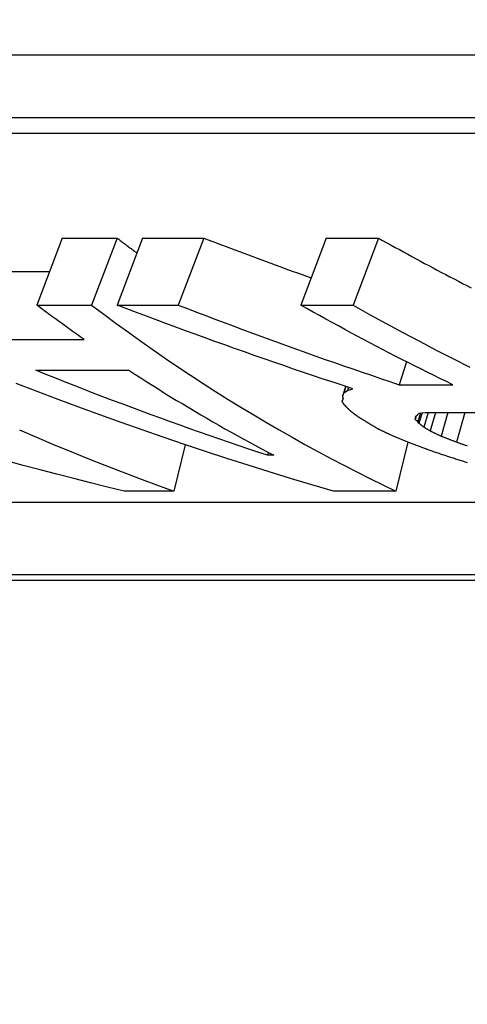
# Model space of a CAD drawing. Header units: millimetres. Extents: x 55 to 338, y -2 to 406.
# Tile 15 of 25: x 121.16 to 124.19, y 345.86 to 352.52. Entities that reach past the tile are written whole.
import ezdxf

# ---------------------------------------------------------------- set-up
doc = ezdxf.new("R2010")
doc.units = ezdxf.units.MM
doc.layers.add('Detail', color=2, linetype='Continuous')

msp = doc.modelspace()

# ---------------------------------------------------------------- linework, layer by layer
at = {"layer": 'Detail'}
for p, q in [((112.6965, 352.2796), (125.0866, 352.2796)), ((124.8749, 351.8516), (112.4848, 351.8516)), ((112.7367, 351.7494), (124.9118, 351.7494)), ((121.4495, 351.0403), (121.2776, 350.5865)), ((121.4495, 351.0403), (121.8201, 351.0403)), ((121.8201, 351.0403), (121.6482, 350.5865)), ((121.9924, 351.0403), (121.8205, 350.5865)), ((121.9924, 351.0403), (122.4061, 351.0403)), ((122.4061, 351.0403), (122.2342, 350.5865)), ((123.2331, 351.0403), (123.0612, 350.5865)), ((123.2331, 351.0403), (123.5865, 351.0403)), ((123.5865, 351.0403), (123.4146, 350.5865)), ((120.9344, 350.813), (121.3634, 350.813)), ((121.2776, 350.5865), (121.6482, 350.5865)), ((121.8205, 350.5865), (122.2342, 350.5865)), ((123.0612, 350.5865), (123.4146, 350.5865)), ((120.7712, 350.3544), (121.5985, 350.3544)), ((123.7767, 350.2031), (123.7265, 350.0486)), ((121.2711, 350.146), (121.9001, 350.146)), ((123.3642, 350.0369), (123.3448, 349.9758)), ((123.3448, 349.9758), (123.3524, 349.9926)), ((123.3663, 350.0362), (123.3524, 349.9926)), ((123.3524, 349.9926), (123.3777, 350.0092)), ((123.3845, 350.0303), (123.3777, 350.0092)), ((123.3777, 350.0092), (123.4143, 350.0205)), ((123.7265, 350.0486), (124.0883, 350.0486)), ((123.3475, 349.9587), (123.3408, 349.9372)), ((123.3408, 349.9372), (123.3483, 349.9538)), ((123.8507, 349.8455), (123.8616, 349.8562)), ((123.8707, 349.8574), (123.8531, 349.7981)), ((123.8809, 349.8588), (123.8598, 349.7876)), ((123.8616, 349.8562), (123.9011, 349.8616)), ((123.9221, 349.8616), (123.8928, 349.7616)), ((123.9011, 349.8616), (124.4871, 349.8616)), ((123.9715, 349.8616), (123.9349, 349.7359)), ((124.0554, 349.8616), (124.0091, 349.7002)), ((124.1696, 349.8616), (124.1127, 349.66)), ((123.8421, 349.8374), (123.8351, 349.8138)), ((123.8351, 349.8138), (123.8372, 349.8244)), ((123.8372, 349.8244), (123.8396, 349.835)), ((123.8396, 349.835), (123.8507, 349.8455)), ((123.8598, 349.7876), (123.8531, 349.7981)), ((123.7844, 349.6603), (123.7041, 349.3285)), ((122.2807, 349.643), (122.2046, 349.3285)), ((122.842, 349.5913), (122.8366, 349.5715)), ((122.8796, 349.5715), (122.8366, 349.5715)), ((122.2046, 349.3285), (121.8686, 349.3285)), ((123.7041, 349.3285), (123.2819, 349.3285)), ((119.2654, 349.2547), (129.6685, 349.2547)), ((131.3633, 348.7637), (119.1882, 348.7637)), ((119.2371, 348.7268), (131.6272, 348.7268))]:
    msp.add_line(p, q, dxfattribs=at)
at = {"layer": 'Detail', "flags": 128}
for points in [[(121.8201, 351.0403), (121.8257, 351.0361), (121.8313, 351.0318), (121.8368, 351.0276), (121.8424, 351.0233), (121.848, 351.0191), (121.8535, 351.0149), (121.8591, 351.0106), (121.8647, 351.0064), (121.8703, 351.0022), (121.8759, 350.998), (121.8814, 350.9937), (121.887, 350.9895), (121.8926, 350.9853), (121.8982, 350.9811), (121.9038, 350.9769), (121.9094, 350.9727), (121.915, 350.9685), (121.9205, 350.9644), (121.9261, 350.9602), (121.9317, 350.956), (121.9373, 350.9518), (121.9429, 350.9477), (121.9485, 350.9435), (121.9541, 350.9393)], [(122.4061, 351.0403), (122.4362, 351.0288), (122.4663, 351.0172), (122.4964, 351.0057), (122.5265, 350.9943), (122.5566, 350.9828), (122.5868, 350.9714), (122.6169, 350.9601), (122.6471, 350.9487), (122.6773, 350.9374), (122.7074, 350.9261), (122.7376, 350.9148), (122.7678, 350.9036), (122.7981, 350.8924), (122.8283, 350.8812), (122.8585, 350.8701), (122.8888, 350.8589), (122.919, 350.8479), (122.9493, 350.8368), (122.9796, 350.8258), (123.0099, 350.8148), (123.0402, 350.8038), (123.0705, 350.7928), (123.1008, 350.7819), (123.1311, 350.771)], [(123.5865, 351.0403), (123.6147, 351.0245), (123.643, 351.0087), (123.6712, 350.9929), (123.6995, 350.9772), (123.7279, 350.9616), (123.7562, 350.946), (123.7846, 350.9305), (123.813, 350.915), (123.8414, 350.8996), (123.8698, 350.8842), (123.8982, 350.8689), (123.9267, 350.8536), (123.9552, 350.8384), (123.9837, 350.8233), (124.0122, 350.8082), (124.0408, 350.7932), (124.0693, 350.7782), (124.0979, 350.7632), (124.1265, 350.7484), (124.1551, 350.7336), (124.1838, 350.7188), (124.2124, 350.7041)], [(121.5985, 350.3544), (121.5851, 350.3638), (121.5716, 350.3733), (121.5582, 350.3827), (121.5447, 350.3922), (121.5313, 350.4017), (121.5179, 350.4113), (121.5045, 350.4208), (121.4911, 350.4304), (121.4777, 350.44), (121.4643, 350.4496), (121.4509, 350.4593), (121.4375, 350.4689), (121.4242, 350.4786), (121.4108, 350.4883), (121.3974, 350.498), (121.3841, 350.5078), (121.3708, 350.5175), (121.3574, 350.5273), (121.3441, 350.5371), (121.3308, 350.547), (121.3175, 350.5568), (121.3042, 350.5667), (121.2909, 350.5766), (121.2776, 350.5865)], [(121.6482, 350.5865), (121.7307, 350.5244), (121.8135, 350.4632), (121.8966, 350.4028), (121.98, 350.3432), (122.0637, 350.2844), (122.1477, 350.2265), (122.2319, 350.1694), (122.3165, 350.1131), (122.4013, 350.0577), (122.4864, 350.0032), (122.5717, 349.9494), (122.6574, 349.8965), (122.7433, 349.8445), (122.8294, 349.7933), (122.9158, 349.743), (123.0025, 349.6935), (123.0894, 349.6448), (123.1765, 349.5971), (123.2639, 349.5501), (123.3515, 349.5041), (123.4393, 349.4589), (123.5274, 349.4145), (123.6156, 349.3711), (123.7041, 349.3285)], [(123.4143, 350.0205), (123.3474, 350.0425), (123.2805, 350.0647), (123.2136, 350.0869), (123.1468, 350.1094), (123.08, 350.1319), (123.0133, 350.1547), (122.9466, 350.1775), (122.88, 350.2005), (122.8134, 350.2236), (122.7469, 350.2468), (122.6804, 350.2702), (122.614, 350.2937), (122.5476, 350.3174), (122.4813, 350.3412), (122.415, 350.3651), (122.3487, 350.3892), (122.2825, 350.4134), (122.2164, 350.4377), (122.1503, 350.4621), (122.0842, 350.4867), (122.0182, 350.5115), (121.9522, 350.5363), (121.8863, 350.5613), (121.8205, 350.5865)], [(122.2342, 350.5865), (122.2959, 350.5627), (122.3576, 350.539), (122.4194, 350.5154), (122.4812, 350.492), (122.543, 350.4687), (122.6049, 350.4455), (122.6669, 350.4224), (122.7289, 350.3994), (122.7909, 350.3766), (122.853, 350.3539), (122.9151, 350.3313), (122.9773, 350.3088), (123.0395, 350.2865), (123.1017, 350.2642), (123.164, 350.2421), (123.2264, 350.2201), (123.2887, 350.1983), (123.3512, 350.1765), (123.4136, 350.1549), (123.4761, 350.1334), (123.5387, 350.112), (123.6012, 350.0908), (123.6639, 350.0696), (123.7265, 350.0486)], [(124.0883, 350.0486), (124.0451, 350.0696), (124.0018, 350.0908), (123.9586, 350.112), (123.9155, 350.1334), (123.8724, 350.1549), (123.8293, 350.1765), (123.7862, 350.1983), (123.7433, 350.2201), (123.7003, 350.2421), (123.6574, 350.2642), (123.6145, 350.2865), (123.5717, 350.3088), (123.5289, 350.3313), (123.4862, 350.3539), (123.4435, 350.3766), (123.4009, 350.3994), (123.3582, 350.4224), (123.3157, 350.4455), (123.2732, 350.4687), (123.2307, 350.492), (123.1883, 350.5154), (123.1459, 350.539), (123.1035, 350.5627), (123.0612, 350.5865)], [(123.4146, 350.5865), (123.5263, 350.5241), (123.6383, 350.4626), (123.7506, 350.402), (123.8632, 350.3421), (123.9761, 350.2831), (124.0893, 350.225), (124.2028, 350.1677)], [(122.8366, 349.5715), (122.7707, 349.5933), (122.7049, 349.6153), (122.6392, 349.6375), (122.5735, 349.6599), (122.5079, 349.6825), (122.4423, 349.7052), (122.3767, 349.7282), (122.3112, 349.7513), (122.2458, 349.7746), (122.1804, 349.7981), (122.1151, 349.8217), (122.0498, 349.8456), (121.9846, 349.8696), (121.9195, 349.8938), (121.8544, 349.9182), (121.7893, 349.9428), (121.7243, 349.9676), (121.6594, 349.9925), (121.5945, 350.0176), (121.5297, 350.0429), (121.465, 350.0684), (121.4003, 350.0941), (121.3356, 350.1199), (121.2711, 350.146)], [(121.9001, 350.146), (121.9402, 350.1199), (121.9805, 350.0941), (122.0207, 350.0684), (122.0611, 350.0429), (122.1015, 350.0176), (122.1419, 349.9925), (122.1825, 349.9676), (122.223, 349.9428), (122.2637, 349.9182), (122.3043, 349.8938), (122.3451, 349.8696), (122.3859, 349.8456), (122.4267, 349.8217), (122.4676, 349.7981), (122.5086, 349.7746), (122.5496, 349.7513), (122.5907, 349.7282), (122.6318, 349.7052), (122.673, 349.6825), (122.7142, 349.6599), (122.7555, 349.6375), (122.7968, 349.6153), (122.8382, 349.5933), (122.8796, 349.5715)], [(123.2819, 349.3285), (123.1374, 349.3711), (122.9932, 349.4145), (122.8491, 349.4589), (122.7053, 349.5041), (122.5617, 349.5501), (122.4183, 349.5971), (122.2751, 349.6448), (122.1322, 349.6935), (121.9896, 349.743), (121.8472, 349.7933), (121.705, 349.8445), (121.5631, 349.8965), (121.4215, 349.9494), (121.2801, 350.0032), (121.139, 350.0577)], [(123.3529, 349.9155), (123.3524, 349.9164), (123.3519, 349.9173), (123.3514, 349.9182), (123.3509, 349.9191), (123.3504, 349.92), (123.3499, 349.9209), (123.3494, 349.9218), (123.3489, 349.9227), (123.3484, 349.9236), (123.3479, 349.9245), (123.3474, 349.9254), (123.3469, 349.9263), (123.3463, 349.9273), (123.3458, 349.9282), (123.3453, 349.9291), (123.3448, 349.93), (123.3443, 349.9309), (123.3438, 349.9318), (123.3433, 349.9327), (123.3428, 349.9336), (123.3423, 349.9345), (123.3418, 349.9354), (123.3413, 349.9363), (123.3408, 349.9372)], [(123.3483, 349.9538), (123.3482, 349.9547), (123.348, 349.9556), (123.3479, 349.9566), (123.3477, 349.9575), (123.3476, 349.9584), (123.3474, 349.9593), (123.3473, 349.9602), (123.3472, 349.9611), (123.347, 349.962), (123.3469, 349.9629), (123.3467, 349.9639), (123.3466, 349.9648), (123.3464, 349.9657), (123.3463, 349.9666), (123.3461, 349.9675), (123.346, 349.9684), (123.3458, 349.9693), (123.3457, 349.9703), (123.3455, 349.9712), (123.3454, 349.9721), (123.3453, 349.973), (123.3451, 349.9739), (123.345, 349.9748), (123.3448, 349.9758)], [(123.3743, 349.8938), (123.3734, 349.8947), (123.3725, 349.8956), (123.3716, 349.8965), (123.3707, 349.8974), (123.3698, 349.8983), (123.3689, 349.8992), (123.3681, 349.9001), (123.3672, 349.901), (123.3663, 349.9019), (123.3654, 349.9028), (123.3645, 349.9037), (123.3636, 349.9046), (123.3627, 349.9055), (123.3618, 349.9064), (123.3609, 349.9074), (123.36, 349.9083), (123.3591, 349.9092), (123.3582, 349.9101), (123.3574, 349.911), (123.3565, 349.9119), (123.3556, 349.9128), (123.3547, 349.9137), (123.3538, 349.9146), (123.3529, 349.9155)], [(123.3949, 349.8724), (123.3941, 349.8733), (123.3932, 349.8742), (123.3924, 349.8751), (123.3915, 349.8759), (123.3906, 349.8768), (123.3898, 349.8777), (123.3889, 349.8786), (123.3881, 349.8795), (123.3872, 349.8804), (123.3863, 349.8813), (123.3855, 349.8822), (123.3846, 349.8831), (123.3838, 349.884), (123.3829, 349.8848), (123.382, 349.8857), (123.3812, 349.8866), (123.3803, 349.8875), (123.3795, 349.8884), (123.3786, 349.8893), (123.3777, 349.8902), (123.3769, 349.8911), (123.376, 349.892), (123.3752, 349.8929), (123.3743, 349.8938)], [(123.4432, 349.835), (123.4412, 349.8366), (123.4392, 349.8381), (123.4372, 349.8397), (123.4351, 349.8412), (123.4331, 349.8428), (123.4311, 349.8443), (123.4291, 349.8459), (123.4271, 349.8474), (123.4251, 349.849), (123.4231, 349.8505), (123.4211, 349.8521), (123.4191, 349.8537), (123.417, 349.8552), (123.415, 349.8568), (123.413, 349.8583), (123.411, 349.8599), (123.409, 349.8614), (123.407, 349.863), (123.405, 349.8646), (123.403, 349.8661), (123.401, 349.8677), (123.399, 349.8693), (123.3969, 349.8708), (123.3949, 349.8724)], [(123.5121, 349.7928), (123.5093, 349.7945), (123.5064, 349.7963), (123.5035, 349.798), (123.5006, 349.7998), (123.4978, 349.8015), (123.4949, 349.8033), (123.492, 349.805), (123.4891, 349.8068), (123.4863, 349.8085), (123.4834, 349.8103), (123.4805, 349.8121), (123.4777, 349.8138), (123.4748, 349.8156), (123.4719, 349.8173), (123.469, 349.8191), (123.4662, 349.8209), (123.4633, 349.8226), (123.4604, 349.8244), (123.4576, 349.8262), (123.4547, 349.8279), (123.4518, 349.8297), (123.4489, 349.8315), (123.4461, 349.8333), (123.4432, 349.835)], [(123.5805, 349.7513), (123.5776, 349.753), (123.5748, 349.7547), (123.5719, 349.7564), (123.5691, 349.7582), (123.5662, 349.7599), (123.5634, 349.7616), (123.5605, 349.7633), (123.5577, 349.765), (123.5548, 349.7668), (123.552, 349.7685), (123.5491, 349.7702), (123.5463, 349.7719), (123.5434, 349.7737), (123.5406, 349.7754), (123.5378, 349.7771), (123.5349, 349.7789), (123.5321, 349.7806), (123.5292, 349.7823), (123.5264, 349.7841), (123.5235, 349.7858), (123.5207, 349.7875), (123.5178, 349.7893), (123.515, 349.791), (123.5121, 349.7928)], [(123.8531, 349.7981), (123.8523, 349.7988), (123.8516, 349.7994), (123.8508, 349.8001), (123.8501, 349.8007), (123.8493, 349.8014), (123.8486, 349.802), (123.8478, 349.8027), (123.8471, 349.8033), (123.8463, 349.804), (123.8456, 349.8046), (123.8448, 349.8053), (123.8441, 349.806), (123.8433, 349.8066), (123.8426, 349.8073), (123.8418, 349.8079), (123.8411, 349.8086), (123.8403, 349.8092), (123.8396, 349.8099), (123.8388, 349.8105), (123.8381, 349.8112), (123.8373, 349.8119), (123.8366, 349.8125), (123.8358, 349.8132), (123.8351, 349.8138)], [(123.8928, 349.7616), (123.8914, 349.7627), (123.89, 349.7638), (123.8886, 349.7649), (123.8873, 349.766), (123.8859, 349.767), (123.8845, 349.7681), (123.8831, 349.7692), (123.8818, 349.7703), (123.8804, 349.7714), (123.879, 349.7724), (123.8777, 349.7735), (123.8763, 349.7746), (123.8749, 349.7757), (123.8735, 349.7768), (123.8722, 349.7779), (123.8708, 349.7789), (123.8694, 349.78), (123.868, 349.7811), (123.8667, 349.7822), (123.8653, 349.7833), (123.8639, 349.7844), (123.8626, 349.7854), (123.8612, 349.7865), (123.8598, 349.7876)], [(121.1612, 349.743), (121.2762, 349.6935), (121.3914, 349.6449), (121.5069, 349.5971), (121.6226, 349.5502), (121.7386, 349.5041), (121.8548, 349.4589), (121.9712, 349.4145), (122.0878, 349.3711), (122.2046, 349.3285)], [(123.6549, 349.7154), (123.6518, 349.7169), (123.6487, 349.7183), (123.6456, 349.7198), (123.6425, 349.7213), (123.6394, 349.7228), (123.6363, 349.7243), (123.6332, 349.7258), (123.6301, 349.7273), (123.627, 349.7288), (123.6239, 349.7303), (123.6208, 349.7318), (123.6177, 349.7333), (123.6146, 349.7348), (123.6115, 349.7363), (123.6084, 349.7378), (123.6053, 349.7393), (123.6022, 349.7408), (123.5991, 349.7423), (123.596, 349.7438), (123.5929, 349.7453), (123.5898, 349.7468), (123.5867, 349.7483), (123.5836, 349.7498), (123.5805, 349.7513)], [(123.9349, 349.7359), (123.9332, 349.737), (123.9314, 349.738), (123.9297, 349.7391), (123.9279, 349.7402), (123.9262, 349.7412), (123.9244, 349.7423), (123.9226, 349.7434), (123.9209, 349.7445), (123.9191, 349.7455), (123.9174, 349.7466), (123.9156, 349.7477), (123.9139, 349.7487), (123.9121, 349.7498), (123.9103, 349.7509), (123.9086, 349.752), (123.9068, 349.753), (123.9051, 349.7541), (123.9033, 349.7552), (123.9015, 349.7563), (123.8998, 349.7573), (123.898, 349.7584), (123.8963, 349.7595), (123.8945, 349.7606), (123.8928, 349.7616)], [(124.0091, 349.7002), (124.006, 349.7017), (124.0029, 349.7031), (123.9998, 349.7046), (123.9968, 349.7061), (123.9937, 349.7076), (123.9906, 349.7091), (123.9875, 349.7106), (123.9844, 349.712), (123.9813, 349.7135), (123.9782, 349.715), (123.9751, 349.7165), (123.972, 349.718), (123.9689, 349.7195), (123.9658, 349.721), (123.9628, 349.7224), (123.9597, 349.7239), (123.9566, 349.7254), (123.9535, 349.7269), (123.9504, 349.7284), (123.9473, 349.7299), (123.9442, 349.7314), (123.9411, 349.7329), (123.938, 349.7344), (123.9349, 349.7359)], [(123.7852, 349.66), (123.7797, 349.6623), (123.7743, 349.6646), (123.7689, 349.6669), (123.7635, 349.6692), (123.758, 349.6714), (123.7526, 349.6737), (123.7472, 349.676), (123.7417, 349.6783), (123.7363, 349.6806), (123.7309, 349.6829), (123.7254, 349.6852), (123.72, 349.6876), (123.7146, 349.6899), (123.7092, 349.6922), (123.7037, 349.6945), (123.6983, 349.6968), (123.6929, 349.6991), (123.6875, 349.7014), (123.682, 349.7037), (123.6766, 349.7061), (123.6712, 349.7084), (123.6658, 349.7107), (123.6603, 349.713), (123.6549, 349.7154)], [(123.9574, 349.5957), (123.9502, 349.5984), (123.943, 349.601), (123.9359, 349.6037), (123.9287, 349.6063), (123.9215, 349.609), (123.9143, 349.6116), (123.9071, 349.6143), (123.9, 349.617), (123.8928, 349.6196), (123.8856, 349.6223), (123.8784, 349.625), (123.8712, 349.6277), (123.8641, 349.6303), (123.8569, 349.633), (123.8497, 349.6357), (123.8425, 349.6384), (123.8354, 349.6411), (123.8282, 349.6438), (123.821, 349.6465), (123.8139, 349.6492), (123.8067, 349.6519), (123.7995, 349.6546), (123.7923, 349.6573), (123.7852, 349.66)], [(124.1127, 349.66), (124.1084, 349.6617), (124.1041, 349.6633), (124.0998, 349.665), (124.0955, 349.6667), (124.0911, 349.6683), (124.0868, 349.67), (124.0825, 349.6717), (124.0782, 349.6733), (124.0739, 349.675), (124.0695, 349.6767), (124.0652, 349.6783), (124.0609, 349.68), (124.0566, 349.6817), (124.0523, 349.6834), (124.048, 349.685), (124.0436, 349.6867), (124.0393, 349.6884), (124.035, 349.6901), (124.0307, 349.6918), (124.0264, 349.6934), (124.0221, 349.6951), (124.0178, 349.6968), (124.0134, 349.6985), (124.0091, 349.7002)], [(124.1877, 349.6334), (124.183, 349.6351), (124.1783, 349.6367), (124.1736, 349.6384), (124.1689, 349.64), (124.1642, 349.6417), (124.1596, 349.6433), (124.1549, 349.645), (124.1502, 349.6467), (124.1455, 349.6483), (124.1408, 349.65), (124.1361, 349.6517), (124.1315, 349.6533), (124.1268, 349.655), (124.1221, 349.6567), (124.1174, 349.6583), (124.1127, 349.66)], [(124.1465, 349.5332), (124.1387, 349.5357), (124.1308, 349.5383), (124.1229, 349.5409), (124.115, 349.5435), (124.1071, 349.5461), (124.0992, 349.5487), (124.0913, 349.5513), (124.0834, 349.5538), (124.0756, 349.5564), (124.0677, 349.559), (124.0598, 349.5616), (124.0519, 349.5643), (124.044, 349.5669), (124.0362, 349.5695), (124.0283, 349.5721), (124.0204, 349.5747), (124.0125, 349.5773), (124.0047, 349.5799), (123.9968, 349.5826), (123.9889, 349.5852), (123.981, 349.5878), (123.9732, 349.5904), (123.9653, 349.5931), (123.9574, 349.5957)], [(121.8686, 349.3285), (121.7547, 349.3565), (121.641, 349.385), (121.5273, 349.4138), (121.4137, 349.443), (121.3002, 349.4726), (121.1868, 349.5025), (121.0736, 349.5329)], [(124.189, 349.5213), (124.1805, 349.5237), (124.172, 349.526), (124.1635, 349.5284), (124.155, 349.5308), (124.1465, 349.5332)]]:
    msp.add_lwpolyline(points, dxfattribs=at)
at = {"layer": 'Detail'}
msp.add_ellipse((141.2726, 372.8246), major_axis=(0, 24.75), ratio=0.819152, start_param=5.206701, end_param=10.240675, dxfattribs=at)

doc.saveas('drawing.dxf')
